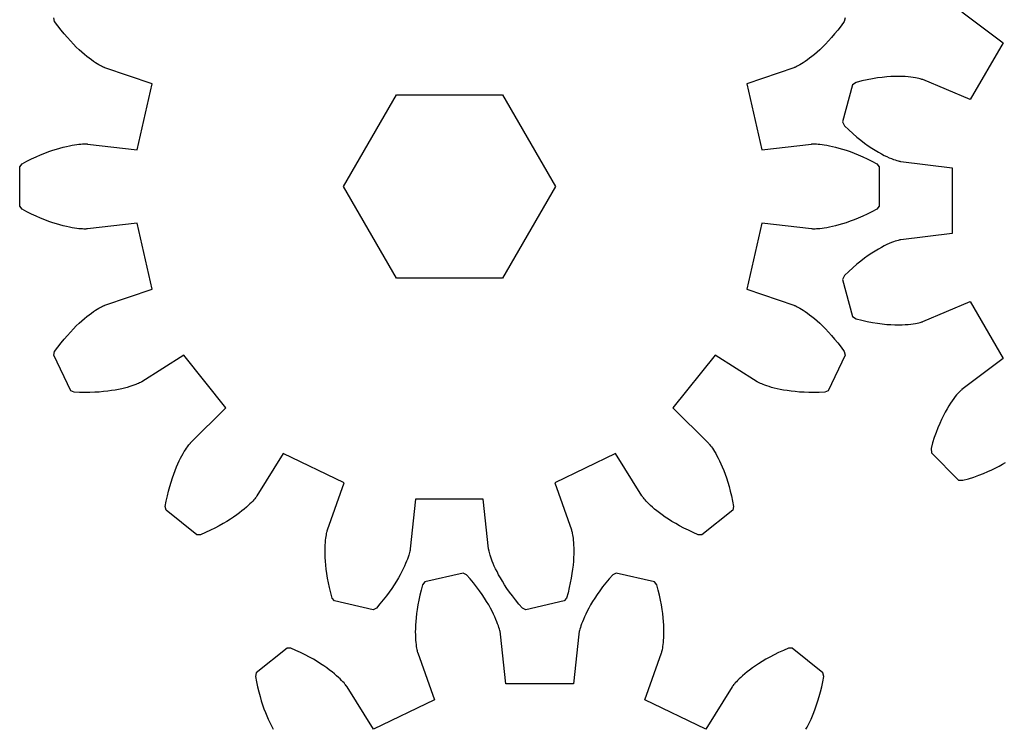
# Model space of a CAD drawing. Header units: millimetres. Extents: x 0 to 600, y 0 to 400.
# Tile 20 of 31: x 172 to 213, y 122 to 152. Entities that reach past the tile are written whole.
import ezdxf

# ---------------------------------------------------------------- set-up
doc = ezdxf.new("R2010")
doc.units = ezdxf.units.MM
doc.header["$MEASUREMENT"] = 0
doc.layers.add('CORTE_L¡SER$CUT', color=7, linetype='Continuous')

msp = doc.modelspace()

# ---------------------------------------------------------------- linework, layer by layer
at = {"layer": 'CORTE_L¡SER$CUT'}
for p, q in [((211.12, 152.332), (212.845, 151.022)), ((173.032, 151.923), (172.996, 152.076)), ((173.168, 151.738), (173.032, 151.923)), ((173.304, 151.564), (173.168, 151.738)), ((206.046, 151.738), (205.91, 151.564)), ((206.182, 151.923), (206.046, 151.738)), ((206.218, 152.076), (206.182, 151.923)), ((173.437, 151.401), (173.304, 151.564)), ((173.569, 151.248), (173.437, 151.401)), ((205.777, 151.401), (205.645, 151.248)), ((205.91, 151.564), (205.777, 151.401)), ((173.698, 151.105), (173.569, 151.248)), ((173.823, 150.973), (173.698, 151.105)), ((173.946, 150.85), (173.823, 150.973)), ((205.391, 150.973), (205.269, 150.85)), ((205.517, 151.105), (205.391, 150.973)), ((205.645, 151.248), (205.517, 151.105)), ((212.845, 151.022), (211.471, 148.641)), ((174.064, 150.738), (173.946, 150.85)), ((174.178, 150.634), (174.064, 150.738)), ((174.288, 150.54), (174.178, 150.634)), ((174.392, 150.454), (174.288, 150.54)), ((174.491, 150.377), (174.392, 150.454)), ((204.822, 150.454), (204.723, 150.377)), ((204.927, 150.54), (204.822, 150.454)), ((205.036, 150.634), (204.927, 150.54)), ((205.15, 150.738), (205.036, 150.634)), ((205.269, 150.85), (205.15, 150.738)), ((174.584, 150.308), (174.491, 150.377)), ((174.672, 150.247), (174.584, 150.308)), ((174.752, 150.193), (174.672, 150.247)), ((174.827, 150.147), (174.752, 150.193)), ((174.894, 150.107), (174.827, 150.147)), ((174.953, 150.073), (174.894, 150.107)), ((175.005, 150.046), (174.953, 150.073)), ((175.05, 150.024), (175.005, 150.046)), ((204.209, 150.046), (204.165, 150.024)), ((204.261, 150.073), (204.209, 150.046)), ((204.321, 150.107), (204.261, 150.073)), ((204.388, 150.147), (204.321, 150.107)), ((204.462, 150.193), (204.388, 150.147)), ((204.542, 150.247), (204.462, 150.193)), ((204.63, 150.308), (204.542, 150.247)), ((204.723, 150.377), (204.63, 150.308)), ((175.086, 150.007), (175.05, 150.024)), ((175.114, 149.995), (175.086, 150.007)), ((175.133, 149.987), (175.114, 149.995)), ((175.144, 149.983), (175.133, 149.987)), ((177.124, 149.3), (175.144, 149.983)), ((204.07, 149.983), (202.09, 149.3)), ((204.081, 149.987), (204.07, 149.983)), ((204.101, 149.995), (204.081, 149.987)), ((204.128, 150.007), (204.101, 149.995)), ((204.165, 150.024), (204.128, 150.007)), ((208.307, 149.614), (208.139, 149.607)), ((208.463, 149.616), (208.307, 149.614)), ((208.609, 149.614), (208.463, 149.616)), ((208.743, 149.607), (208.609, 149.614)), ((176.493, 146.534), (177.124, 149.3)), ((202.09, 149.3), (202.721, 146.534)), ((206.531, 149.264), (206.113, 147.707)), ((206.679, 149.365), (206.531, 149.264)), ((206.916, 149.425), (206.679, 149.365)), ((207.145, 149.475), (206.916, 149.425)), ((207.364, 149.516), (207.145, 149.475)), ((207.573, 149.55), (207.364, 149.516)), ((207.773, 149.576), (207.573, 149.55)), ((207.961, 149.594), (207.773, 149.576)), ((208.139, 149.607), (207.961, 149.594)), ((208.865, 149.598), (208.743, 149.607)), ((208.977, 149.587), (208.865, 149.598)), ((209.077, 149.573), (208.977, 149.587)), ((209.166, 149.559), (209.077, 149.573)), ((209.243, 149.544), (209.166, 149.559)), ((209.309, 149.529), (209.243, 149.544)), ((209.364, 149.515), (209.309, 149.529)), ((209.408, 149.503), (209.364, 149.515)), ((209.44, 149.492), (209.408, 149.503)), ((209.462, 149.485), (209.44, 149.492)), ((209.474, 149.48), (209.462, 149.485)), ((211.471, 148.641), (209.474, 149.48)), ((185.157, 144.996), (187.382, 148.849)), ((187.382, 148.849), (191.832, 148.849)), ((191.832, 148.849), (194.057, 144.995)), ((206.113, 147.707), (206.191, 147.545)), ((206.191, 147.545), (206.367, 147.374)), ((206.367, 147.374), (206.54, 147.217)), ((206.54, 147.217), (206.709, 147.071)), ((173.653, 146.705), (173.767, 146.727)), ((173.767, 146.727), (173.872, 146.744)), ((173.872, 146.744), (173.968, 146.758)), ((173.968, 146.758), (174.055, 146.767)), ((174.055, 146.767), (174.133, 146.774)), ((174.133, 146.774), (174.201, 146.779)), ((174.201, 146.779), (174.26, 146.781)), ((174.26, 146.781), (174.31, 146.782)), ((174.31, 146.782), (174.35, 146.781)), ((174.35, 146.781), (174.38, 146.78)), ((174.38, 146.78), (174.401, 146.779)), ((174.401, 146.779), (174.412, 146.778)), ((174.412, 146.778), (176.493, 146.534)), ((202.721, 146.534), (204.802, 146.778)), ((204.802, 146.778), (204.813, 146.779)), ((204.813, 146.779), (204.834, 146.78)), ((204.834, 146.78), (204.865, 146.781)), ((204.865, 146.781), (204.905, 146.781)), ((204.905, 146.781), (204.954, 146.781)), ((204.954, 146.781), (205.013, 146.779)), ((205.013, 146.779), (205.081, 146.774)), ((205.081, 146.774), (205.159, 146.767)), ((205.159, 146.767), (205.246, 146.758)), ((205.246, 146.758), (205.342, 146.744)), ((205.342, 146.744), (205.447, 146.727)), ((205.447, 146.727), (205.561, 146.705)), ((206.709, 147.071), (206.874, 146.938)), ((206.874, 146.938), (207.033, 146.816)), ((207.033, 146.816), (207.187, 146.705)), ((172.259, 146.241), (172.444, 146.321)), ((172.444, 146.321), (172.622, 146.394)), ((172.622, 146.394), (172.793, 146.458)), ((172.793, 146.458), (172.956, 146.516)), ((172.956, 146.516), (173.112, 146.566)), ((173.112, 146.566), (173.26, 146.61)), ((173.26, 146.61), (173.399, 146.647)), ((173.399, 146.647), (173.53, 146.679)), ((173.53, 146.679), (173.653, 146.705)), ((205.561, 146.705), (205.684, 146.679)), ((205.684, 146.679), (205.815, 146.647)), ((205.815, 146.647), (205.955, 146.61)), ((205.955, 146.61), (206.102, 146.566)), ((206.102, 146.566), (206.258, 146.516)), ((206.258, 146.516), (206.421, 146.459)), ((206.421, 146.459), (206.592, 146.394)), ((206.592, 146.394), (206.77, 146.321)), ((206.77, 146.321), (206.955, 146.241)), ((207.187, 146.705), (207.335, 146.605)), ((207.335, 146.605), (207.476, 146.515)), ((207.476, 146.515), (207.611, 146.435)), ((207.611, 146.435), (207.738, 146.365)), ((207.738, 146.365), (207.857, 146.303)), ((171.569, 145.823), (171.667, 145.945)), ((171.667, 145.945), (171.871, 146.053)), ((171.871, 146.053), (172.068, 146.151)), ((172.068, 146.151), (172.259, 146.241)), ((206.955, 146.241), (207.146, 146.151)), ((207.146, 146.151), (207.343, 146.053)), ((207.343, 146.053), (207.547, 145.945)), ((207.547, 145.945), (207.645, 145.823)), ((207.857, 146.303), (207.968, 146.249)), ((207.968, 146.249), (208.07, 146.204)), ((208.07, 146.204), (208.164, 146.165)), ((208.164, 146.165), (208.248, 146.133)), ((208.248, 146.133), (208.322, 146.108)), ((208.322, 146.108), (208.387, 146.088)), ((208.387, 146.088), (208.441, 146.072)), ((208.441, 146.072), (208.485, 146.061)), ((208.485, 146.061), (208.519, 146.054)), ((208.519, 146.054), (208.542, 146.049)), ((208.542, 146.049), (208.554, 146.047)), ((208.554, 146.047), (210.703, 145.775)), ((171.569, 144.168), (171.569, 145.823)), ((207.645, 145.823), (207.645, 144.168)), ((210.703, 145.775), (210.703, 143.027)), ((187.382, 141.142), (185.157, 144.996)), ((194.057, 144.995), (191.832, 141.142)), ((171.667, 144.046), (171.569, 144.168)), ((171.871, 143.938), (171.667, 144.046)), ((172.068, 143.84), (171.871, 143.938)), ((172.259, 143.75), (172.068, 143.84)), ((207.146, 143.84), (206.955, 143.75)), ((207.343, 143.938), (207.146, 143.84)), ((207.547, 144.046), (207.343, 143.938)), ((207.645, 144.168), (207.547, 144.046)), ((172.444, 143.67), (172.259, 143.75)), ((172.622, 143.597), (172.444, 143.67)), ((172.793, 143.532), (172.622, 143.597)), ((172.956, 143.475), (172.793, 143.532)), ((173.112, 143.425), (172.956, 143.475)), ((173.26, 143.381), (173.112, 143.425)), ((176.493, 143.457), (174.412, 143.213)), ((177.124, 140.691), (176.493, 143.457)), ((202.722, 143.457), (202.09, 140.691)), ((204.802, 143.213), (202.722, 143.457)), ((206.102, 143.425), (205.955, 143.381)), ((206.258, 143.475), (206.102, 143.425)), ((206.421, 143.533), (206.258, 143.475)), ((206.592, 143.597), (206.421, 143.533)), ((206.77, 143.67), (206.592, 143.597)), ((206.955, 143.75), (206.77, 143.67)), ((173.399, 143.344), (173.26, 143.381)), ((173.53, 143.312), (173.399, 143.344)), ((173.653, 143.286), (173.53, 143.312)), ((173.767, 143.264), (173.653, 143.286)), ((173.872, 143.247), (173.767, 143.264)), ((173.968, 143.233), (173.872, 143.247)), ((174.055, 143.224), (173.968, 143.233)), ((174.133, 143.217), (174.055, 143.224)), ((174.201, 143.212), (174.133, 143.217)), ((174.26, 143.21), (174.201, 143.212)), ((174.31, 143.21), (174.26, 143.21)), ((174.349, 143.21), (174.31, 143.21)), ((174.38, 143.211), (174.349, 143.21)), ((174.401, 143.212), (174.38, 143.211)), ((174.412, 143.213), (174.401, 143.212)), ((204.813, 143.212), (204.802, 143.213)), ((204.834, 143.211), (204.813, 143.212)), ((204.865, 143.21), (204.834, 143.211)), ((204.905, 143.21), (204.865, 143.21)), ((204.954, 143.21), (204.905, 143.21)), ((205.013, 143.212), (204.954, 143.21)), ((205.081, 143.217), (205.013, 143.212)), ((205.159, 143.224), (205.081, 143.217)), ((205.246, 143.233), (205.159, 143.224)), ((205.342, 143.247), (205.246, 143.233)), ((205.447, 143.264), (205.342, 143.247)), ((205.561, 143.286), (205.447, 143.264)), ((205.684, 143.312), (205.561, 143.286)), ((205.815, 143.344), (205.684, 143.312)), ((205.955, 143.381), (205.815, 143.344)), ((210.703, 143.027), (208.554, 142.755)), ((208.07, 142.599), (207.968, 142.553)), ((208.164, 142.637), (208.07, 142.599)), ((208.248, 142.669), (208.164, 142.637)), ((208.322, 142.695), (208.248, 142.669)), ((208.387, 142.715), (208.322, 142.695)), ((208.441, 142.73), (208.387, 142.715)), ((208.485, 142.741), (208.441, 142.73)), ((208.519, 142.749), (208.485, 142.741)), ((208.542, 142.753), (208.519, 142.749)), ((208.554, 142.755), (208.542, 142.753)), ((207.335, 142.197), (207.187, 142.097)), ((207.476, 142.287), (207.335, 142.197)), ((207.611, 142.367), (207.476, 142.287)), ((207.738, 142.438), (207.611, 142.367)), ((207.857, 142.499), (207.738, 142.438)), ((207.968, 142.553), (207.857, 142.499)), ((206.873, 141.865), (206.709, 141.731)), ((207.033, 141.987), (206.873, 141.865)), ((207.187, 142.097), (207.033, 141.987)), ((206.367, 141.428), (206.191, 141.257)), ((206.54, 141.586), (206.367, 141.428)), ((206.709, 141.731), (206.54, 141.586)), ((191.832, 141.142), (187.382, 141.142)), ((206.191, 141.257), (206.113, 141.096)), ((206.113, 141.096), (206.531, 139.539)), ((175.144, 140.008), (177.124, 140.691)), ((202.09, 140.691), (204.07, 140.008)), ((209.474, 139.322), (211.471, 140.161)), ((211.471, 140.161), (212.845, 137.781)), ((174.584, 139.683), (174.672, 139.744)), ((174.672, 139.744), (174.752, 139.798)), ((174.752, 139.798), (174.827, 139.844)), ((174.827, 139.844), (174.894, 139.884)), ((174.894, 139.884), (174.953, 139.918)), ((174.953, 139.918), (175.005, 139.945)), ((175.005, 139.945), (175.05, 139.967)), ((175.05, 139.967), (175.086, 139.984)), ((175.086, 139.984), (175.114, 139.996)), ((175.114, 139.996), (175.133, 140.004)), ((175.133, 140.004), (175.144, 140.008)), ((204.07, 140.008), (204.081, 140.004)), ((204.081, 140.004), (204.101, 139.996)), ((204.101, 139.996), (204.128, 139.984)), ((204.128, 139.984), (204.165, 139.967)), ((204.165, 139.967), (204.209, 139.945)), ((204.209, 139.945), (204.261, 139.918)), ((204.261, 139.918), (204.321, 139.884)), ((204.321, 139.884), (204.388, 139.844)), ((204.388, 139.844), (204.462, 139.798)), ((204.462, 139.798), (204.542, 139.744)), ((204.542, 139.744), (204.63, 139.683)), ((174.064, 139.253), (174.178, 139.357)), ((174.178, 139.357), (174.288, 139.451)), ((174.288, 139.451), (174.392, 139.537)), ((174.392, 139.537), (174.491, 139.614)), ((174.491, 139.614), (174.584, 139.683)), ((204.63, 139.683), (204.723, 139.614)), ((204.723, 139.614), (204.822, 139.537)), ((204.822, 139.537), (204.926, 139.451)), ((204.926, 139.451), (205.036, 139.357)), ((205.036, 139.357), (205.15, 139.253)), ((206.531, 139.539), (206.679, 139.437)), ((206.679, 139.437), (206.916, 139.378)), ((206.916, 139.378), (207.145, 139.328)), ((207.145, 139.328), (207.364, 139.286)), ((207.364, 139.286), (207.573, 139.253)), ((209.309, 139.273), (209.364, 139.287)), ((209.364, 139.287), (209.408, 139.3)), ((209.408, 139.3), (209.44, 139.31)), ((209.44, 139.31), (209.462, 139.318)), ((209.462, 139.318), (209.474, 139.322)), ((173.569, 138.743), (173.698, 138.886)), ((173.698, 138.886), (173.823, 139.018)), ((173.823, 139.018), (173.946, 139.141)), ((173.946, 139.141), (174.064, 139.253)), ((205.15, 139.253), (205.269, 139.141)), ((205.269, 139.141), (205.391, 139.018)), ((205.391, 139.018), (205.517, 138.886)), ((205.517, 138.886), (205.645, 138.743)), ((207.573, 139.253), (207.773, 139.227)), ((207.773, 139.227), (207.961, 139.208)), ((207.961, 139.208), (208.139, 139.195)), ((208.139, 139.195), (208.307, 139.188)), ((208.307, 139.188), (208.463, 139.186)), ((208.463, 139.186), (208.609, 139.189)), ((208.609, 139.189), (208.743, 139.195)), ((208.743, 139.195), (208.865, 139.204)), ((208.865, 139.204), (208.977, 139.216)), ((208.977, 139.216), (209.077, 139.229)), ((209.077, 139.229), (209.166, 139.244)), ((209.166, 139.244), (209.243, 139.258)), ((209.243, 139.258), (209.309, 139.273)), ((173.304, 138.427), (173.437, 138.59)), ((173.437, 138.59), (173.569, 138.743)), ((205.645, 138.743), (205.777, 138.59)), ((205.777, 138.59), (205.91, 138.427)), ((172.996, 137.915), (173.032, 138.068)), ((173.032, 138.068), (173.168, 138.253)), ((173.168, 138.253), (173.304, 138.427)), ((205.91, 138.427), (206.046, 138.253)), ((206.046, 138.253), (206.182, 138.068)), ((206.182, 138.068), (206.218, 137.915)), ((173.714, 136.423), (172.996, 137.915)), ((178.459, 137.92), (176.69, 136.797)), ((180.228, 135.701), (178.459, 137.92)), ((200.755, 137.92), (198.986, 135.701)), ((202.524, 136.797), (200.755, 137.92)), ((206.218, 137.915), (205.5, 136.423)), ((212.845, 137.781), (211.12, 136.471)), ((173.856, 136.356), (173.714, 136.423)), ((175.265, 136.401), (175.093, 136.382)), ((175.427, 136.424), (175.265, 136.401)), ((175.579, 136.448), (175.427, 136.424)), ((175.721, 136.475), (175.579, 136.448)), ((175.853, 136.503), (175.721, 136.475)), ((175.975, 136.533), (175.853, 136.503)), ((176.087, 136.563), (175.975, 136.533)), ((176.189, 136.593), (176.087, 136.563)), ((176.282, 136.622), (176.189, 136.593)), ((176.364, 136.651), (176.282, 136.622)), ((176.437, 136.679), (176.364, 136.651)), ((176.5, 136.705), (176.437, 136.679)), ((176.555, 136.728), (176.5, 136.705)), ((176.599, 136.749), (176.555, 136.728)), ((176.635, 136.767), (176.599, 136.749)), ((176.662, 136.781), (176.635, 136.767)), ((176.68, 136.791), (176.662, 136.781)), ((176.69, 136.797), (176.68, 136.791)), ((202.534, 136.791), (202.524, 136.797)), ((202.552, 136.781), (202.534, 136.791)), ((202.579, 136.767), (202.552, 136.781)), ((202.615, 136.749), (202.579, 136.767)), ((202.66, 136.728), (202.615, 136.749)), ((202.714, 136.705), (202.66, 136.728)), ((202.777, 136.679), (202.714, 136.705)), ((202.85, 136.651), (202.777, 136.679)), ((202.933, 136.622), (202.85, 136.651)), ((203.025, 136.593), (202.933, 136.622)), ((203.127, 136.563), (203.025, 136.593)), ((203.239, 136.533), (203.127, 136.563)), ((203.361, 136.503), (203.239, 136.533)), ((203.493, 136.475), (203.361, 136.503)), ((203.635, 136.448), (203.493, 136.475)), ((203.787, 136.424), (203.635, 136.448)), ((203.949, 136.401), (203.787, 136.424)), ((204.121, 136.382), (203.949, 136.401)), ((205.5, 136.423), (205.358, 136.356)), ((211.035, 136.393), (210.995, 136.352)), ((211.068, 136.424), (211.035, 136.393)), ((211.093, 136.448), (211.068, 136.424)), ((211.111, 136.463), (211.093, 136.448)), ((211.12, 136.471), (211.111, 136.463)), ((174.086, 136.347), (173.856, 136.356)), ((174.307, 136.344), (174.086, 136.347)), ((174.518, 136.347), (174.307, 136.344)), ((174.719, 136.354), (174.518, 136.347)), ((174.911, 136.366), (174.719, 136.354)), ((175.093, 136.382), (174.911, 136.366)), ((204.303, 136.366), (204.121, 136.382)), ((204.495, 136.354), (204.303, 136.366)), ((204.696, 136.347), (204.495, 136.354)), ((204.907, 136.344), (204.696, 136.347)), ((205.128, 136.347), (204.907, 136.344)), ((205.358, 136.356), (205.128, 136.347)), ((210.714, 136.003), (210.644, 135.901)), ((210.779, 136.093), (210.714, 136.003)), ((210.841, 136.173), (210.779, 136.093)), ((210.898, 136.243), (210.841, 136.173)), ((210.95, 136.303), (210.898, 136.243)), ((210.995, 136.352), (210.95, 136.303)), ((178.74, 134.227), (180.228, 135.701)), ((198.986, 135.701), (200.474, 134.227)), ((210.497, 135.663), (210.421, 135.527)), ((210.572, 135.788), (210.497, 135.663)), ((210.644, 135.901), (210.572, 135.788)), ((210.265, 135.218), (210.187, 135.045)), ((210.343, 135.378), (210.265, 135.218)), ((210.421, 135.527), (210.343, 135.378)), ((210.11, 134.859), (210.034, 134.662)), ((210.187, 135.045), (210.11, 134.859)), ((209.96, 134.451), (209.89, 134.228)), ((210.034, 134.662), (209.96, 134.451)), ((178.479, 133.867), (178.525, 133.941)), ((178.525, 133.941), (178.568, 134.006)), ((178.568, 134.006), (178.608, 134.063)), ((178.608, 134.063), (178.643, 134.11)), ((178.643, 134.11), (178.673, 134.149)), ((178.673, 134.149), (178.698, 134.18)), ((178.698, 134.18), (178.718, 134.203)), ((178.718, 134.203), (178.732, 134.218)), ((178.732, 134.218), (178.74, 134.227)), ((200.474, 134.227), (200.482, 134.219)), ((200.482, 134.219), (200.496, 134.203)), ((200.496, 134.203), (200.516, 134.18)), ((200.516, 134.18), (200.541, 134.149)), ((200.541, 134.149), (200.572, 134.11)), ((200.572, 134.11), (200.607, 134.062)), ((200.607, 134.062), (200.646, 134.006)), ((200.646, 134.006), (200.689, 133.941)), ((200.689, 133.941), (200.735, 133.867)), ((209.89, 134.228), (209.822, 133.992)), ((209.822, 133.992), (209.836, 133.813)), ((178.267, 133.476), (178.323, 133.588)), ((178.323, 133.588), (178.377, 133.691)), ((178.377, 133.691), (178.429, 133.784)), ((178.429, 133.784), (178.479, 133.867)), ((182.633, 133.783), (181.527, 132.004)), ((185.189, 132.552), (182.633, 133.783)), ((196.581, 133.783), (194.025, 132.552)), ((197.688, 132.004), (196.581, 133.783)), ((200.735, 133.867), (200.785, 133.784)), ((200.785, 133.784), (200.837, 133.691)), ((200.837, 133.691), (200.891, 133.588)), ((200.891, 133.588), (200.947, 133.476)), ((209.836, 133.813), (210.976, 132.673)), ((178.095, 133.078), (178.153, 133.221)), ((178.153, 133.221), (178.21, 133.354)), ((178.21, 133.354), (178.267, 133.476)), ((200.947, 133.476), (201.004, 133.353)), ((201.004, 133.353), (201.061, 133.221)), ((201.061, 133.221), (201.12, 133.078)), ((212.207, 133.024), (212.38, 133.103)), ((212.38, 133.103), (212.541, 133.181)), ((212.541, 133.181), (212.689, 133.258)), ((212.689, 133.258), (212.826, 133.335)), ((212.826, 133.335), (212.95, 133.409)), ((177.924, 132.588), (177.98, 132.762)), ((177.98, 132.762), (178.037, 132.925)), ((178.037, 132.925), (178.095, 133.078)), ((201.12, 133.078), (201.177, 132.925)), ((201.177, 132.925), (201.234, 132.762)), ((201.234, 132.762), (201.29, 132.588)), ((210.976, 132.673), (211.155, 132.66)), ((211.155, 132.66), (211.391, 132.727)), ((211.391, 132.727), (211.614, 132.798)), ((211.614, 132.798), (211.824, 132.871)), ((211.824, 132.871), (212.022, 132.947)), ((212.022, 132.947), (212.207, 133.024)), ((177.818, 132.209), (177.87, 132.404)), ((177.87, 132.404), (177.924, 132.588)), ((184.488, 130.578), (185.189, 132.552)), ((194.025, 132.552), (194.726, 130.578)), ((201.29, 132.588), (201.344, 132.404)), ((201.344, 132.404), (201.397, 132.209)), ((177.722, 131.788), (177.768, 132.004)), ((177.768, 132.004), (177.818, 132.209)), ((181.434, 131.884), (181.396, 131.839)), ((181.466, 131.922), (181.434, 131.884)), ((181.49, 131.953), (181.466, 131.922)), ((181.508, 131.978), (181.49, 131.953)), ((181.52, 131.995), (181.508, 131.978)), ((181.527, 132.004), (181.52, 131.995)), ((188.188, 131.868), (187.963, 129.785)), ((191.026, 131.868), (188.188, 131.868)), ((191.251, 129.785), (191.026, 131.868)), ((197.694, 131.995), (197.688, 132.004)), ((197.706, 131.978), (197.694, 131.995)), ((197.724, 131.953), (197.706, 131.978)), ((197.749, 131.922), (197.724, 131.953)), ((197.78, 131.884), (197.749, 131.922)), ((197.818, 131.839), (197.78, 131.884)), ((201.397, 132.209), (201.446, 132.004)), ((201.446, 132.004), (201.492, 131.788)), ((177.679, 131.562), (177.722, 131.788)), ((177.714, 131.409), (177.679, 131.562)), ((180.997, 131.456), (180.9, 131.377)), ((181.085, 131.532), (180.997, 131.456)), ((181.164, 131.603), (181.085, 131.532)), ((181.234, 131.67), (181.164, 131.603)), ((181.296, 131.732), (181.234, 131.67)), ((181.35, 131.788), (181.296, 131.732)), ((181.396, 131.839), (181.35, 131.788)), ((197.864, 131.788), (197.818, 131.839)), ((197.918, 131.732), (197.864, 131.788)), ((197.98, 131.67), (197.918, 131.732)), ((198.05, 131.603), (197.98, 131.67)), ((198.129, 131.532), (198.05, 131.603)), ((198.217, 131.456), (198.129, 131.532)), ((198.315, 131.377), (198.217, 131.456)), ((201.492, 131.788), (201.535, 131.562)), ((201.535, 131.562), (201.501, 131.409)), ((179.007, 130.377), (177.714, 131.409)), ((180.414, 131.03), (180.267, 130.937)), ((180.55, 131.12), (180.414, 131.03)), ((180.677, 131.208), (180.55, 131.12)), ((180.793, 131.294), (180.677, 131.208)), ((180.9, 131.377), (180.793, 131.294)), ((198.421, 131.294), (198.315, 131.377)), ((198.538, 131.208), (198.421, 131.294)), ((198.664, 131.12), (198.538, 131.208)), ((198.8, 131.03), (198.664, 131.12)), ((198.947, 130.938), (198.8, 131.03)), ((201.501, 131.409), (200.207, 130.377)), ((179.765, 130.656), (179.575, 130.562)), ((179.943, 130.75), (179.765, 130.656)), ((180.11, 130.844), (179.943, 130.75)), ((180.267, 130.937), (180.11, 130.844)), ((199.104, 130.844), (198.947, 130.938)), ((199.271, 130.75), (199.104, 130.844)), ((199.45, 130.656), (199.271, 130.75)), ((199.639, 130.562), (199.45, 130.656)), ((179.164, 130.378), (179.007, 130.377)), ((179.375, 130.469), (179.164, 130.378)), ((179.575, 130.562), (179.375, 130.469)), ((184.409, 130.141), (184.419, 130.228)), ((184.419, 130.228), (184.43, 130.305)), ((184.43, 130.305), (184.441, 130.373)), ((184.441, 130.373), (184.451, 130.431)), ((184.451, 130.431), (184.462, 130.479)), ((184.462, 130.479), (184.471, 130.518)), ((184.471, 130.518), (184.479, 130.547)), ((184.479, 130.547), (184.485, 130.567)), ((184.485, 130.567), (184.488, 130.578)), ((194.726, 130.578), (194.729, 130.567)), ((194.729, 130.567), (194.735, 130.547)), ((194.735, 130.547), (194.743, 130.518)), ((194.743, 130.518), (194.752, 130.479)), ((194.752, 130.479), (194.763, 130.431)), ((194.763, 130.431), (194.774, 130.373)), ((194.774, 130.373), (194.785, 130.305)), ((194.785, 130.305), (194.795, 130.228)), ((194.795, 130.228), (194.805, 130.141)), ((199.839, 130.469), (199.639, 130.562)), ((200.05, 130.378), (199.839, 130.469)), ((200.207, 130.377), (200.05, 130.378)), ((184.389, 129.696), (184.39, 129.822)), ((184.39, 129.822), (184.394, 129.938)), ((184.394, 129.938), (184.401, 130.044)), ((184.401, 130.044), (184.409, 130.141)), ((187.962, 129.774), (187.958, 129.753)), ((187.963, 129.785), (187.962, 129.774)), ((191.252, 129.774), (191.251, 129.785)), ((191.256, 129.753), (191.252, 129.774)), ((194.805, 130.141), (194.813, 130.044)), ((194.813, 130.044), (194.82, 129.938)), ((194.82, 129.938), (194.824, 129.822)), ((194.824, 129.822), (194.826, 129.697)), ((184.39, 129.562), (184.389, 129.696)), ((184.396, 129.417), (184.39, 129.562)), ((184.405, 129.263), (184.396, 129.417)), ((187.874, 129.439), (187.845, 129.357)), ((187.898, 129.513), (187.874, 129.439)), ((187.917, 129.579), (187.898, 129.513)), ((187.933, 129.636), (187.917, 129.579)), ((187.944, 129.684), (187.933, 129.636)), ((187.953, 129.723), (187.944, 129.684)), ((187.958, 129.753), (187.953, 129.723)), ((191.261, 129.723), (191.256, 129.753)), ((191.27, 129.684), (191.261, 129.723)), ((191.282, 129.636), (191.27, 129.684)), ((191.297, 129.579), (191.282, 129.636)), ((191.316, 129.513), (191.297, 129.579)), ((191.34, 129.439), (191.316, 129.513)), ((191.369, 129.357), (191.34, 129.439)), ((194.818, 129.417), (194.809, 129.263)), ((194.824, 129.561), (194.818, 129.417)), ((194.826, 129.697), (194.824, 129.561)), ((184.42, 129.1), (184.405, 129.263)), ((184.439, 128.928), (184.42, 129.1)), ((187.671, 128.947), (187.611, 128.826)), ((187.724, 129.061), (187.671, 128.947)), ((187.77, 129.167), (187.724, 129.061)), ((187.811, 129.266), (187.77, 129.167)), ((187.845, 129.357), (187.811, 129.266)), ((191.404, 129.266), (191.369, 129.357)), ((191.444, 129.167), (191.404, 129.266)), ((191.49, 129.061), (191.444, 129.167)), ((191.543, 128.947), (191.49, 129.061)), ((191.604, 128.827), (191.543, 128.947)), ((194.794, 129.1), (194.775, 128.928)), ((194.809, 129.263), (194.794, 129.1)), ((184.464, 128.748), (184.439, 128.928)), ((184.495, 128.558), (184.464, 128.748)), ((184.533, 128.36), (184.495, 128.558)), ((187.468, 128.564), (187.384, 128.424)), ((187.543, 128.699), (187.468, 128.564)), ((187.611, 128.826), (187.543, 128.699)), ((190.186, 128.766), (188.572, 128.397)), ((190.327, 128.697), (190.186, 128.766)), ((190.477, 128.522), (190.327, 128.697)), ((191.671, 128.699), (191.604, 128.827)), ((191.746, 128.564), (191.671, 128.699)), ((191.83, 128.424), (191.746, 128.564)), ((194.719, 128.558), (194.681, 128.36)), ((194.75, 128.748), (194.719, 128.558)), ((194.775, 128.928), (194.75, 128.748)), ((196.459, 128.697), (196.309, 128.522)), ((196.6, 128.766), (196.459, 128.697)), ((198.213, 128.397), (196.6, 128.766)), ((184.578, 128.154), (184.533, 128.36)), ((184.629, 127.939), (184.578, 128.154)), ((187.191, 128.125), (187.081, 127.968)), ((187.292, 128.277), (187.191, 128.125)), ((187.384, 128.424), (187.292, 128.277)), ((188.475, 128.274), (188.415, 128.052)), ((188.572, 128.397), (188.475, 128.274)), ((190.617, 128.352), (190.477, 128.522)), ((190.747, 128.185), (190.617, 128.352)), ((190.866, 128.023), (190.747, 128.185)), ((191.922, 128.277), (191.83, 128.424)), ((192.023, 128.125), (191.922, 128.277)), ((192.134, 127.968), (192.023, 128.125)), ((194.637, 128.154), (194.585, 127.939)), ((194.681, 128.36), (194.637, 128.154)), ((196.039, 128.185), (195.919, 128.023)), ((196.169, 128.352), (196.039, 128.185)), ((196.309, 128.522), (196.169, 128.352)), ((198.311, 128.274), (198.213, 128.397)), ((198.371, 128.052), (198.311, 128.274)), ((184.689, 127.717), (184.629, 127.939)), ((184.786, 127.594), (184.689, 127.717)), ((186.961, 127.806), (186.831, 127.639)), ((187.081, 127.968), (186.961, 127.806)), ((188.363, 127.837), (188.319, 127.631)), ((188.415, 128.052), (188.363, 127.837)), ((190.977, 127.866), (190.866, 128.023)), ((191.078, 127.714), (190.977, 127.866)), ((191.17, 127.567), (191.078, 127.714)), ((192.253, 127.806), (192.134, 127.968)), ((192.383, 127.639), (192.253, 127.806)), ((194.525, 127.717), (194.428, 127.594)), ((194.585, 127.939), (194.525, 127.717)), ((195.708, 127.714), (195.616, 127.567)), ((195.809, 127.866), (195.708, 127.714)), ((195.919, 128.023), (195.809, 127.866)), ((198.423, 127.837), (198.371, 128.052)), ((198.467, 127.631), (198.423, 127.837)), ((186.4, 127.225), (184.786, 127.594)), ((186.541, 127.294), (186.4, 127.225)), ((186.691, 127.469), (186.541, 127.294)), ((186.831, 127.639), (186.691, 127.469)), ((188.281, 127.433), (188.25, 127.243)), ((188.319, 127.631), (188.281, 127.433)), ((191.254, 127.427), (191.17, 127.567)), ((191.329, 127.292), (191.254, 127.427)), ((192.523, 127.468), (192.383, 127.639)), ((192.673, 127.294), (192.523, 127.468)), ((192.814, 127.226), (192.673, 127.294)), ((194.428, 127.594), (192.814, 127.226)), ((195.532, 127.427), (195.457, 127.292)), ((195.616, 127.567), (195.532, 127.427)), ((198.505, 127.433), (198.467, 127.631)), ((198.536, 127.243), (198.505, 127.433)), ((188.206, 126.891), (188.191, 126.728)), ((188.225, 127.063), (188.206, 126.891)), ((188.25, 127.243), (188.225, 127.063)), ((191.397, 127.165), (191.329, 127.292)), ((191.457, 127.044), (191.397, 127.165)), ((191.51, 126.93), (191.457, 127.044)), ((191.556, 126.824), (191.51, 126.93)), ((195.276, 126.93), (195.23, 126.824)), ((195.329, 127.044), (195.276, 126.93)), ((195.389, 127.165), (195.329, 127.044)), ((195.457, 127.292), (195.389, 127.165)), ((198.561, 127.063), (198.536, 127.243)), ((198.58, 126.891), (198.561, 127.063)), ((198.595, 126.728), (198.58, 126.891)), ((188.182, 126.574), (188.176, 126.429)), ((188.191, 126.728), (188.182, 126.574)), ((191.597, 126.725), (191.556, 126.824)), ((191.631, 126.634), (191.597, 126.725)), ((191.66, 126.552), (191.631, 126.634)), ((191.684, 126.478), (191.66, 126.552)), ((191.703, 126.412), (191.684, 126.478)), ((195.102, 126.478), (195.083, 126.412)), ((195.126, 126.552), (195.102, 126.478)), ((195.155, 126.634), (195.126, 126.552)), ((195.189, 126.725), (195.155, 126.634)), ((195.23, 126.824), (195.189, 126.725)), ((198.604, 126.574), (198.595, 126.728)), ((198.61, 126.429), (198.604, 126.574)), ((188.176, 126.429), (188.174, 126.295)), ((188.174, 126.295), (188.176, 126.169)), ((188.176, 126.169), (188.18, 126.053)), ((191.718, 126.355), (191.703, 126.412)), ((191.73, 126.307), (191.718, 126.355)), ((191.739, 126.268), (191.73, 126.307)), ((191.744, 126.238), (191.739, 126.268)), ((191.748, 126.217), (191.744, 126.238)), ((191.749, 126.206), (191.748, 126.217)), ((191.974, 124.123), (191.749, 126.206)), ((195.037, 126.206), (194.812, 124.123)), ((195.038, 126.217), (195.037, 126.206)), ((195.042, 126.238), (195.038, 126.217)), ((195.047, 126.268), (195.042, 126.238)), ((195.056, 126.307), (195.047, 126.268)), ((195.067, 126.355), (195.056, 126.307)), ((195.083, 126.412), (195.067, 126.355)), ((198.606, 126.053), (198.61, 126.169)), ((198.612, 126.294), (198.61, 126.429)), ((198.61, 126.169), (198.612, 126.294)), ((188.18, 126.053), (188.187, 125.947)), ((188.187, 125.947), (188.195, 125.85)), ((188.195, 125.85), (188.205, 125.763)), ((188.205, 125.763), (188.215, 125.686)), ((188.215, 125.686), (188.226, 125.618)), ((198.559, 125.618), (198.57, 125.686)), ((198.57, 125.686), (198.581, 125.763)), ((198.581, 125.763), (198.591, 125.85)), ((198.591, 125.85), (198.599, 125.947)), ((198.599, 125.947), (198.606, 126.053)), ((182.793, 125.614), (181.499, 124.582)), ((182.95, 125.614), (182.793, 125.614)), ((183.161, 125.522), (182.95, 125.614)), ((183.361, 125.429), (183.161, 125.522)), ((183.55, 125.335), (183.361, 125.429)), ((183.729, 125.241), (183.55, 125.335)), ((183.896, 125.147), (183.729, 125.241)), ((188.226, 125.618), (188.237, 125.56)), ((188.237, 125.56), (188.248, 125.512)), ((188.248, 125.512), (188.257, 125.473)), ((188.257, 125.473), (188.265, 125.444)), ((188.265, 125.444), (188.271, 125.424)), ((188.271, 125.424), (188.274, 125.413)), ((188.274, 125.413), (188.975, 123.439)), ((197.811, 123.439), (198.512, 125.413)), ((198.512, 125.413), (198.515, 125.424)), ((198.515, 125.424), (198.521, 125.444)), ((198.521, 125.444), (198.529, 125.473)), ((198.529, 125.473), (198.538, 125.512)), ((198.538, 125.512), (198.549, 125.56)), ((198.549, 125.56), (198.559, 125.618)), ((203.057, 125.241), (202.89, 125.147)), ((203.235, 125.335), (203.057, 125.241)), ((203.425, 125.429), (203.235, 125.335)), ((203.625, 125.522), (203.425, 125.429)), ((203.836, 125.614), (203.625, 125.522)), ((203.993, 125.614), (203.836, 125.614)), ((205.286, 124.582), (203.993, 125.614)), ((184.053, 125.054), (183.896, 125.147)), ((184.2, 124.962), (184.053, 125.054)), ((184.336, 124.871), (184.2, 124.962)), ((184.462, 124.783), (184.336, 124.871)), ((202.45, 124.871), (202.323, 124.783)), ((202.586, 124.962), (202.45, 124.871)), ((202.733, 125.054), (202.586, 124.962)), ((202.89, 125.147), (202.733, 125.054)), ((181.499, 124.582), (181.465, 124.429)), ((181.465, 124.429), (181.508, 124.203)), ((184.579, 124.697), (184.462, 124.783)), ((184.685, 124.614), (184.579, 124.697)), ((184.783, 124.535), (184.685, 124.614)), ((184.871, 124.459), (184.783, 124.535)), ((184.95, 124.388), (184.871, 124.459)), ((201.915, 124.459), (201.836, 124.388)), ((202.003, 124.535), (201.915, 124.459)), ((202.1, 124.614), (202.003, 124.535)), ((202.207, 124.697), (202.1, 124.614)), ((202.323, 124.783), (202.207, 124.697)), ((205.278, 124.203), (205.321, 124.429)), ((205.321, 124.429), (205.286, 124.582)), ((181.508, 124.203), (181.554, 123.987)), ((181.554, 123.987), (181.603, 123.782)), ((185.02, 124.321), (184.95, 124.388)), ((185.082, 124.259), (185.02, 124.321)), ((185.136, 124.203), (185.082, 124.259)), ((185.182, 124.152), (185.136, 124.203)), ((185.22, 124.107), (185.182, 124.152)), ((185.251, 124.069), (185.22, 124.107)), ((185.276, 124.038), (185.251, 124.069)), ((185.294, 124.013), (185.276, 124.038)), ((185.306, 123.996), (185.294, 124.013)), ((185.312, 123.987), (185.306, 123.996)), ((194.812, 124.123), (191.974, 124.123)), ((201.48, 123.996), (201.473, 123.987)), ((201.492, 124.013), (201.48, 123.996)), ((201.51, 124.038), (201.492, 124.013)), ((201.534, 124.069), (201.51, 124.038)), ((201.566, 124.107), (201.534, 124.069)), ((201.604, 124.152), (201.566, 124.107)), ((201.65, 124.203), (201.604, 124.152)), ((201.704, 124.259), (201.65, 124.203)), ((201.766, 124.321), (201.704, 124.259)), ((201.836, 124.388), (201.766, 124.321)), ((205.182, 123.782), (205.232, 123.987)), ((205.232, 123.987), (205.278, 124.203)), ((181.603, 123.782), (181.656, 123.587)), ((181.656, 123.587), (181.71, 123.403)), ((186.419, 122.208), (185.312, 123.987)), ((201.473, 123.987), (200.367, 122.208)), ((205.076, 123.403), (205.13, 123.587)), ((205.13, 123.587), (205.182, 123.782)), ((181.71, 123.403), (181.766, 123.229)), ((181.766, 123.229), (181.823, 123.066)), ((188.975, 123.439), (186.419, 122.208)), ((200.367, 122.208), (197.811, 123.439)), ((204.963, 123.066), (205.02, 123.229)), ((205.02, 123.229), (205.076, 123.403)), ((181.823, 123.066), (181.88, 122.913)), ((181.88, 122.913), (181.938, 122.77)), ((181.938, 122.77), (181.996, 122.638)), ((204.79, 122.638), (204.847, 122.77)), ((204.847, 122.77), (204.905, 122.913)), ((204.905, 122.913), (204.963, 123.066)), ((181.996, 122.638), (182.053, 122.515)), ((182.053, 122.515), (182.109, 122.403)), ((182.109, 122.403), (182.163, 122.3)), ((204.623, 122.3), (204.677, 122.403)), ((204.677, 122.403), (204.733, 122.515)), ((204.733, 122.515), (204.79, 122.638)), ((182.163, 122.3), (182.215, 122.207)), ((204.571, 122.207), (204.623, 122.3))]:
    msp.add_line(p, q, dxfattribs=at)

doc.saveas('drawing.dxf')
